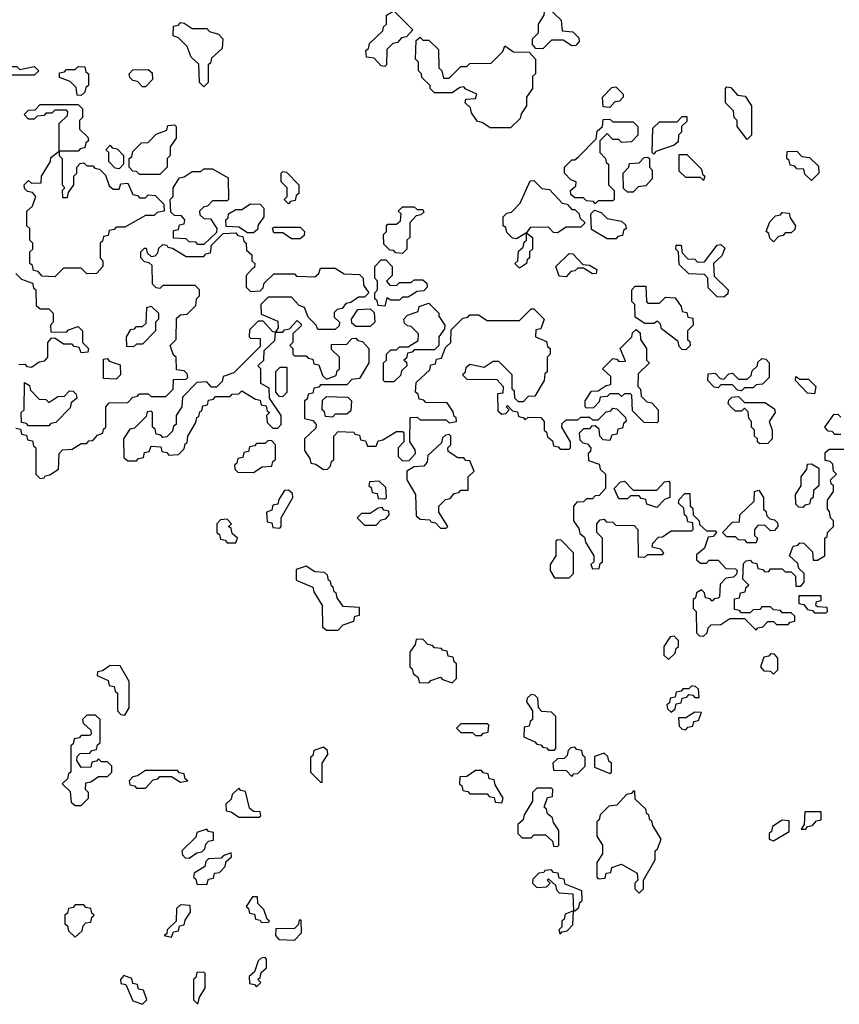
# Model space of a CAD drawing. Extents: x 2889633 to 3052318, y 540750 to 918690.
# Tile 134 of 256: x 2943845 to 2946650, y 700480 to 703850. Entities that reach past the tile are written whole.
import ezdxf

# ---------------------------------------------------------------- set-up
doc = ezdxf.new("R2010")
doc.units = 0

msp = doc.modelspace()

# ---------------------------------------------------------------- linework, layer by layer
at = {"layer": '0CON02XD'}
for points in [[(2945095, 703690), (2945081.7, 703691.7), (2945058.3, 703718.3), (2945031.7, 703721.7), (2945030, 703745), (2945038.3, 703751.7), (2945041.7, 703768.3), (2945088.3, 703811.7), (2945090, 703825), (2945100, 703835), (2945100, 703865), (2945125, 703880), (2945190, 703815), (2945168.3, 703791.7), (2945151.7, 703788.3), (2945138.3, 703771.7), (2945121.7, 703768.3), (2945101.7, 703748.3), (2945100, 703695), (2945095, 703690)], [(2945635, 703750), (2945611.7, 703751.7), (2945600, 703765), (2945600, 703785), (2945620, 703805), (2945620, 703835), (2945640, 703865), (2945641.7, 703888.3), (2945655, 703890), (2945698.3, 703848.3), (2945701.7, 703811.7), (2945738.3, 703808.3), (2945758.3, 703788.3), (2945760, 703775), (2945748.3, 703761.7), (2945735, 703760), (2945705, 703780), (2945665, 703780), (2945635, 703750)], [(2944475, 703620), (2944460, 703635), (2944458.3, 703698.3), (2944431.7, 703721.7), (2944418.3, 703758.3), (2944388.3, 703788.3), (2944370, 703795), (2944371.7, 703828.3), (2944388.3, 703831.7), (2944395, 703840), (2944408.3, 703838.3), (2944435, 703820), (2944485, 703820), (2944495, 703810), (2944525, 703800), (2944540, 703785), (2944538.3, 703751.7), (2944501.7, 703718.3), (2944498.3, 703701.7), (2944490, 703695), (2944490, 703635), (2944475, 703620)], [(2945525, 703480), (2945455, 703480), (2945428.3, 703498.3), (2945411.7, 703501.7), (2945391.7, 703531.7), (2945388.3, 703548.3), (2945370, 703565), (2945371.7, 703578.3), (2945405, 703580), (2945410, 703595), (2945371.7, 703611.7), (2945365, 703620), (2945351.7, 703618.3), (2945325, 703600), (2945265, 703600), (2945250, 703615), (2945250, 703625), (2945221.7, 703651.7), (2945220, 703665), (2945210, 703675), (2945210, 703705), (2945200, 703715), (2945201.7, 703778.3), (2945215, 703790), (2945225, 703780), (2945245, 703780), (2945278.3, 703748.3), (2945280, 703685), (2945290, 703675), (2945295, 703650), (2945315, 703650), (2945355, 703690), (2945375, 703690), (2945385, 703700), (2945458.3, 703701.7), (2945498.3, 703741.7), (2945505, 703760), (2945535, 703740), (2945588.3, 703738.3), (2945610, 703715), (2945610, 703665), (2945600, 703655), (2945600, 703615), (2945580, 703585), (2945580, 703555), (2945561.7, 703528.3), (2945558.3, 703511.7), (2945525, 703480)], [(2943895, 703660), (2943805, 703660), (2943790, 703675), (2943805, 703690), (2943835, 703690), (2943845, 703680), (2943895, 703690), (2943910, 703675), (2943895, 703660)], [(2944055, 703590), (2944041.7, 703591.7), (2944038.3, 703618.3), (2944018.3, 703638.3), (2943981.7, 703651.7), (2943981.7, 703668.3), (2943998.3, 703671.7), (2944005, 703680), (2944035, 703680), (2944045, 703690), (2944068.3, 703688.3), (2944071.7, 703671.7), (2944080, 703665), (2944080, 703625), (2944071.7, 703618.3), (2944068.3, 703601.7), (2944055, 703590)], [(2944275, 703620), (2944265, 703620), (2944248.3, 703638.3), (2944231.7, 703641.7), (2944221.7, 703651.7), (2944220, 703665), (2944231.7, 703678.3), (2944285, 703680), (2944298.3, 703668.3), (2944300, 703645), (2944275, 703620)], [(2945865, 703550), (2945841.7, 703551.7), (2945840, 703585), (2945871.7, 703618.3), (2945885, 703620), (2945910, 703595), (2945910, 703585), (2945898.3, 703571.7), (2945881.7, 703568.3), (2945865, 703550)], [(2946335, 703440), (2946300, 703485), (2946300, 703505), (2946290, 703515), (2946288.3, 703538.3), (2946260, 703565), (2946260, 703615), (2946265, 703620), (2946278.3, 703618.3), (2946301.7, 703591.7), (2946328.3, 703588.3), (2946350, 703555), (2946350, 703455), (2946335, 703440)], [(2943965, 702970), (2943921.7, 702971.7), (2943908.3, 702988.3), (2943891.7, 702991.7), (2943888.3, 703008.3), (2943880, 703015), (2943880, 703055), (2943890, 703065), (2943890, 703085), (2943880, 703095), (2943880, 703135), (2943870, 703145), (2943870, 703195), (2943888.3, 703211.7), (2943900, 703245), (2943888.3, 703258.3), (2943871.7, 703261.7), (2943861.7, 703271.7), (2943860, 703285), (2943875, 703300), (2943885, 703290), (2943918.3, 703291.7), (2943920, 703315), (2943950, 703365), (2943951.7, 703378.3), (2943980, 703400), (2943980, 703495), (2944008.3, 703521.7), (2944010, 703535), (2944005, 703540), (2943965, 703540), (2943955, 703530), (2943935, 703530), (2943928.3, 703521.7), (2943905, 703520), (2943895, 703510), (2943875, 703510), (2943860, 703525), (2943875, 703540), (2943898.3, 703541.7), (2943915, 703560), (2944045, 703560), (2944060, 703545), (2944060, 703515), (2944050, 703505), (2944050, 703475), (2944078.3, 703448.3), (2944080, 703435), (2944071.7, 703428.3), (2944068.3, 703411.7), (2944051.7, 703408.3), (2944045, 703400), (2943980, 703400), (2943980, 703385), (2943990, 703375), (2943990, 703285), (2944000, 703275), (2943990, 703265), (2943991.7, 703241.7), (2944008.3, 703241.7), (2944011.7, 703258.3), (2944030, 703285), (2944030, 703315), (2944040, 703325), (2944040, 703345), (2944051.7, 703358.3), (2944065, 703360), (2944075, 703350), (2944095, 703350), (2944101.7, 703341.7), (2944118.3, 703338.3), (2944138.3, 703318.3), (2944151.7, 703281.7), (2944165, 703270), (2944185, 703270), (2944191.7, 703288.3), (2944215, 703290), (2944231.7, 703251.7), (2944248.3, 703248.3), (2944255, 703240), (2944275, 703240), (2944285, 703250), (2944308.3, 703248.3), (2944338.3, 703218.3), (2944340, 703195), (2944315, 703190), (2944305, 703180), (2944275, 703180), (2944205, 703140), (2944175, 703140), (2944168.3, 703131.7), (2944151.7, 703128.3), (2944148.3, 703111.7), (2944131.7, 703108.3), (2944128.3, 703091.7), (2944120, 703085), (2944120, 703035), (2944130, 703025), (2944130, 703005), (2944108.3, 702981.7), (2944075, 702980), (2944055, 703000), (2943995, 703000), (2943965, 702970)], [(2944325, 703320), (2944255, 703320), (2944245, 703330), (2944231.7, 703331.7), (2944220, 703345), (2944220, 703375), (2944228.3, 703381.7), (2944231.7, 703398.3), (2944261.7, 703428.3), (2944285, 703430), (2944311.7, 703458.3), (2944348.3, 703471.7), (2944351.7, 703488.3), (2944375, 703490), (2944380, 703485), (2944380, 703445), (2944360, 703415), (2944360, 703385), (2944350, 703375), (2944350, 703345), (2944325, 703320)], [(2945815, 703220), (2945808.3, 703228.3), (2945785, 703230), (2945775, 703240), (2945745, 703240), (2945731.7, 703251.7), (2945730, 703265), (2945748.3, 703281.7), (2945750, 703295), (2945731.7, 703301.7), (2945710, 703325), (2945710, 703345), (2945735, 703370), (2945745, 703370), (2945758.3, 703381.7), (2945818.3, 703441.7), (2945821.7, 703468.3), (2945840, 703485), (2945841.7, 703508.3), (2945865, 703510), (2945875, 703500), (2945945, 703500), (2945960, 703485), (2945960, 703455), (2945938.3, 703431.7), (2945905, 703430), (2945895, 703440), (2945875, 703440), (2945855, 703460), (2945830, 703435), (2945830, 703395), (2945850, 703375), (2945851.7, 703361.7), (2945860, 703355), (2945860, 703285), (2945880, 703265), (2945880, 703235), (2945875, 703230), (2945825, 703230), (2945815, 703220)], [(2946015, 703390), (2946010, 703395), (2946011.7, 703478.3), (2946035, 703500), (2946095, 703500), (2946111.7, 703518.3), (2946128.3, 703518.3), (2946128.3, 703501.7), (2946110, 703485), (2946110, 703465), (2946100, 703455), (2946098.3, 703431.7), (2946085, 703420), (2946021.7, 703398.3), (2946015, 703390)], [(2944185, 703340), (2944171.7, 703341.7), (2944150, 703365), (2944150, 703395), (2944140, 703405), (2944155, 703420), (2944161.7, 703411.7), (2944178.3, 703408.3), (2944200, 703385), (2944200, 703355), (2944185, 703340)], [(2946185, 703300), (2946175, 703310), (2946125, 703310), (2946101.7, 703331.7), (2946101.7, 703388.3), (2946128.3, 703388.3), (2946178.3, 703338.3), (2946181.7, 703321.7), (2946190, 703315), (2946185, 703300)], [(2946555, 703300), (2946531.7, 703321.7), (2946528.3, 703338.3), (2946505, 703340), (2946498.3, 703348.3), (2946481.7, 703351.7), (2946478.3, 703368.3), (2946470, 703375), (2946471.7, 703398.3), (2946505, 703400), (2946521.7, 703381.7), (2946548.3, 703378.3), (2946578.3, 703348.3), (2946580, 703325), (2946555, 703300)], [(2945945, 703260), (2945925, 703260), (2945911.7, 703271.7), (2945910, 703325), (2945930, 703345), (2945931.7, 703358.3), (2945965, 703360), (2945981.7, 703378.3), (2945995, 703380), (2946000, 703375), (2946000, 703345), (2946010, 703335), (2946010, 703305), (2945988.3, 703281.7), (2945961.7, 703278.3), (2945945, 703260)], [(2944475, 703080), (2944455, 703080), (2944448.3, 703088.3), (2944425, 703090), (2944415, 703100), (2944371.7, 703101.7), (2944371.7, 703128.3), (2944388.3, 703131.7), (2944391.7, 703148.3), (2944408.3, 703151.7), (2944410, 703165), (2944398.3, 703178.3), (2944375, 703180), (2944361.7, 703191.7), (2944360, 703235), (2944370, 703245), (2944370, 703275), (2944391.7, 703308.3), (2944408.3, 703311.7), (2944435, 703330), (2944465, 703330), (2944475, 703340), (2944505, 703340), (2944558.3, 703308.3), (2944560, 703235), (2944555, 703230), (2944505, 703230), (2944488.3, 703211.7), (2944475, 703210), (2944460, 703195), (2944461.7, 703181.7), (2944475, 703170), (2944498.3, 703168.3), (2944520, 703135), (2944518.3, 703121.7), (2944475, 703080)], [(2944765, 703220), (2944750, 703235), (2944760, 703245), (2944760, 703275), (2944740, 703295), (2944740, 703325), (2944745, 703330), (2944758.3, 703328.3), (2944800, 703285), (2944800, 703255), (2944791.7, 703248.3), (2944788.3, 703231.7), (2944771.7, 703228.3), (2944765, 703220)], [(2945555, 703000), (2945540, 703015), (2945550, 703025), (2945551.7, 703058.3), (2945568.3, 703071.7), (2945571.7, 703088.3), (2945580, 703095), (2945580, 703120), (2945545, 703100), (2945531.7, 703101.7), (2945511.7, 703121.7), (2945508.3, 703138.3), (2945500, 703145), (2945500, 703175), (2945511.7, 703188.3), (2945528.3, 703191.7), (2945558.3, 703221.7), (2945591.7, 703298.3), (2945605, 703300), (2945631.7, 703271.7), (2945658.3, 703268.3), (2945701.7, 703221.7), (2945718.3, 703218.3), (2945735, 703200), (2945745, 703200), (2945760, 703185), (2945761.7, 703171.7), (2945780, 703155), (2945765, 703140), (2945715, 703140), (2945685, 703120), (2945671.7, 703121.7), (2945655, 703140), (2945591.7, 703138.3), (2945580, 703120), (2945600, 703105), (2945600, 703065), (2945590, 703055), (2945590, 703035), (2945581.7, 703028.3), (2945580, 703015), (2945555, 703000)], [(2944645, 703120), (2944625, 703120), (2944595, 703140), (2944551.7, 703141.7), (2944550, 703165), (2944558.3, 703171.7), (2944560, 703185), (2944585, 703200), (2944605, 703200), (2944635, 703220), (2944668.3, 703218.3), (2944680, 703205), (2944680, 703175), (2944661.7, 703148.3), (2944658.3, 703131.7), (2944645, 703120)], [(2945155, 703050), (2945131.7, 703051.7), (2945125, 703060), (2945111.7, 703061.7), (2945091.7, 703081.7), (2945090, 703115), (2945100, 703125), (2945100, 703145), (2945105, 703150), (2945135, 703150), (2945148.3, 703161.7), (2945150, 703185), (2945140, 703195), (2945155, 703210), (2945195, 703210), (2945205, 703200), (2945225, 703200), (2945228.3, 703191.7), (2945218.3, 703181.7), (2945201.7, 703178.3), (2945180, 703155), (2945180, 703105), (2945170, 703095), (2945170, 703065), (2945155, 703050)], [(2945885, 703100), (2945855, 703100), (2945801.7, 703131.7), (2945800, 703185), (2945811.7, 703198.3), (2945835, 703190), (2945855, 703170), (2945905, 703160), (2945918.3, 703148.3), (2945920, 703135), (2945911.7, 703128.3), (2945908.3, 703111.7), (2945891.7, 703108.3), (2945885, 703100)], [(2946425, 703090), (2946411.7, 703101.7), (2946408.3, 703118.3), (2946400, 703125), (2946411.7, 703158.3), (2946431.7, 703178.3), (2946448.3, 703181.7), (2946455, 703190), (2946478.3, 703188.3), (2946481.7, 703171.7), (2946500, 703145), (2946498.3, 703131.7), (2946485, 703120), (2946465, 703120), (2946458.3, 703111.7), (2946441.7, 703108.3), (2946425, 703090)], [(2943831.7, 702451.7), (2943848.3, 702448.3), (2943851.7, 702431.7), (2943868.3, 702428.3), (2943871.7, 702411.7), (2943888.3, 702408.3), (2943891.7, 702391.7), (2943900, 702385), (2943900, 702295), (2943915, 702280), (2943928.3, 702281.7), (2943931.7, 702288.3), (2943948.3, 702291.7), (2943978.3, 702311.7), (2943980, 702365), (2943991.7, 702378.3), (2944025, 702380), (2944055, 702400), (2944075, 702400), (2944081.7, 702408.3), (2944095, 702410), (2944111.7, 702428.3), (2944130, 702435), (2944131.7, 702448.3), (2944140, 702455), (2944140, 702525), (2944151.7, 702538.3), (2944215, 702540), (2944231.7, 702558.3), (2944248.3, 702561.7), (2944255, 702570), (2944285, 702570), (2944295, 702560), (2944345, 702560), (2944370, 702585), (2944371.7, 702618.3), (2944415, 702620), (2944420, 702625), (2944418.3, 702638.3), (2944408.3, 702648.3), (2944381.7, 702651.7), (2944380, 702695), (2944371.7, 702701.7), (2944360, 702735), (2944380, 702755), (2944381.7, 702828.3), (2944395, 702840), (2944418.3, 702841.7), (2944448.3, 702871.7), (2944450, 702895), (2944460, 702905), (2944460, 702925), (2944445, 702940), (2944335, 702940), (2944325, 702930), (2944311.7, 702931.7), (2944300, 702945), (2944298.3, 703008.3), (2944288.3, 703018.3), (2944271.7, 703021.7), (2944260, 703035), (2944260, 703055), (2944271.7, 703068.3), (2944278.3, 703068.3), (2944281.7, 703051.7), (2944295, 703040), (2944308.3, 703041.7), (2944318.3, 703051.7), (2944321.7, 703068.3), (2944335, 703080), (2944348.3, 703078.3), (2944351.7, 703071.7), (2944368.3, 703068.3), (2944415, 703040), (2944475, 703040), (2944481.7, 703048.3), (2944498.3, 703051.7), (2944501.7, 703078.3), (2944541.7, 703118.3), (2944585, 703120), (2944591.7, 703111.7), (2944608.3, 703108.3), (2944611.7, 703091.7), (2944620, 703085), (2944621.7, 703061.7), (2944640, 703045), (2944640, 703025), (2944650, 703015), (2944648.3, 703001.7), (2944641.7, 702998.3), (2944620, 702975), (2944620, 702935), (2944635, 702920), (2944668.3, 702921.7), (2944678.3, 702931.7), (2944681.7, 702948.3), (2944715, 702980), (2944785, 702980), (2944792.5, 702972.5), (2944855, 702970), (2944868.3, 702981.7), (2944875, 703000), (2944925, 703000), (2944955, 702980), (2945008.3, 702978.3), (2945020, 702965), (2945021.7, 702941.7), (2945040, 702915), (2945025, 702900), (2945005, 702900), (2944978.3, 702881.7), (2944961.7, 702878.3), (2944948.3, 702861.7), (2944931.7, 702858.3), (2944921.7, 702848.3), (2944921.7, 702831.7), (2944940, 702815), (2944938.3, 702801.7), (2944925, 702790), (2944865, 702790), (2944860, 702805), (2944831.7, 702831.7), (2944820, 702865), (2944801.7, 702871.7), (2944775, 702900), (2944695, 702900), (2944670, 702875), (2944671.7, 702841.7), (2944728.3, 702818.3), (2944730, 702795), (2944720, 702780), (2944745, 702780), (2944751.7, 702788.3), (2944768.3, 702791.7), (2944795, 702820), (2944808.3, 702808.3), (2944808.3, 702801.7), (2944780, 702775), (2944780, 702745), (2944770, 702735), (2944780, 702725), (2944780, 702705), (2944785, 702700), (2944825, 702700), (2944831.7, 702691.7), (2944848.3, 702688.3), (2944851.7, 702671.7), (2944868.3, 702668.3), (2944881.7, 702631.7), (2944895, 702620), (2944928.3, 702631.7), (2944931.7, 702648.3), (2944940, 702655), (2944940, 702695), (2944911.7, 702721.7), (2944911.7, 702738.3), (2944965, 702740), (2944981.7, 702758.3), (2944995, 702760), (2945001.7, 702751.7), (2945018.3, 702748.3), (2945040, 702725), (2945040, 702675), (2945008.3, 702621.7), (2944981.7, 702618.3), (2944965, 702600), (2944875, 702600), (2944868.3, 702591.7), (2944851.7, 702588.3), (2944848.3, 702571.7), (2944831.7, 702568.3), (2944828.3, 702551.7), (2944820, 702545), (2944820, 702485), (2944848.3, 702478.3), (2944860, 702465), (2944858.3, 702451.7), (2944820, 702415), (2944820, 702375), (2944838.3, 702348.3), (2944841.7, 702331.7), (2944858.3, 702328.3), (2944885, 702310), (2944898.3, 702311.7), (2944908.3, 702321.7), (2944911.7, 702338.3), (2944920, 702345), (2944920, 702425), (2944935, 702440), (2944988.3, 702438.3), (2944991.7, 702431.7), (2945008.3, 702428.3), (2945011.7, 702411.7), (2945028.3, 702408.3), (2945035, 702390), (2945065, 702390), (2945071.7, 702408.3), (2945088.3, 702411.7), (2945135, 702440), (2945155, 702440), (2945160, 702435), (2945160, 702405), (2945140, 702385), (2945140, 702355), (2945155, 702340), (2945178.3, 702341.7), (2945200, 702365), (2945198.3, 702378.3), (2945180, 702405), (2945181.7, 702488.3), (2945205, 702490), (2945215, 702480), (2945305, 702480), (2945315, 702470), (2945340, 702475), (2945338.3, 702488.3), (2945331.7, 702491.7), (2945328.3, 702508.3), (2945308.3, 702538.3), (2945235, 702540), (2945228.3, 702548.3), (2945211.7, 702551.7), (2945208.3, 702568.3), (2945200, 702575), (2945201.7, 702608.3), (2945248.3, 702651.7), (2945251.7, 702668.3), (2945268.3, 702671.7), (2945271.7, 702688.3), (2945288.3, 702691.7), (2945301.7, 702728.3), (2945320, 702745), (2945321.7, 702788.3), (2945361.7, 702828.3), (2945378.3, 702831.7), (2945385, 702840), (2945415, 702840), (2945445, 702820), (2945555, 702820), (2945595, 702860), (2945605, 702860), (2945640, 702825), (2945628.3, 702791.7), (2945611.7, 702788.3), (2945610, 702765), (2945648.3, 702748.3), (2945651.7, 702731.7), (2945660, 702725), (2945660, 702705), (2945650, 702695), (2945650, 702645), (2945641.7, 702638.3), (2945640, 702615), (2945608.3, 702561.7), (2945585, 702560), (2945568.3, 702541.7), (2945551.7, 702541.7), (2945540, 702555), (2945538.3, 702578.3), (2945530, 702585), (2945530, 702635), (2945485, 702680), (2945465, 702680), (2945435, 702660), (2945385, 702670), (2945371.7, 702658.3), (2945368.3, 702641.7), (2945360, 702635), (2945375, 702620), (2945478.3, 702618.3), (2945500, 702595), (2945498.3, 702571.7), (2945480, 702570), (2945481.7, 702511.7), (2945495, 702500), (2945508.3, 702501.7), (2945520, 702515), (2945510, 702525), (2945515, 702530), (2945531.7, 702511.7), (2945548.3, 702508.3), (2945551.7, 702491.7), (2945568.3, 702488.3), (2945575, 702480), (2945585, 702490), (2945628.3, 702488.3), (2945640, 702475), (2945640, 702445), (2945648.3, 702438.3), (2945651.7, 702421.7), (2945668.3, 702408.3), (2945671.7, 702391.7), (2945688.3, 702388.3), (2945695, 702380), (2945725, 702380), (2945730, 702385), (2945730, 702405), (2945700, 702455), (2945701.7, 702468.3), (2945715, 702480), (2945755, 702480), (2945765, 702490), (2945795, 702490), (2945805, 702480), (2945825, 702480), (2945851.7, 702508.3), (2945868.3, 702511.7), (2945875, 702520), (2945888.3, 702518.3), (2945918.3, 702488.3), (2945920, 702475), (2945911.7, 702468.3), (2945908.3, 702451.7), (2945891.7, 702448.3), (2945888.3, 702431.7), (2945871.7, 702428.3), (2945865, 702410), (2945841.7, 702411.7), (2945830, 702425), (2945828.3, 702448.3), (2945815, 702460), (2945801.7, 702458.3), (2945795, 702450), (2945775, 702450), (2945760, 702435), (2945761.7, 702411.7), (2945771.7, 702401.7), (2945788.3, 702398.3), (2945800, 702385), (2945798.3, 702371.7), (2945790, 702365), (2945791.7, 702341.7), (2945828.3, 702328.3), (2945831.7, 702311.7), (2945850, 702295), (2945850, 702245), (2945828.3, 702221.7), (2945815, 702220), (2945805, 702210), (2945785, 702210), (2945775, 702200), (2945751.7, 702198.3), (2945740, 702185), (2945740, 702135), (2945758.3, 702108.3), (2945761.7, 702091.7), (2945778.3, 702078.3), (2945781.7, 702061.7), (2945810, 702015), (2945810, 701995), (2945800, 701985), (2945805, 701970), (2945828.3, 701971.7), (2945831.7, 701988.3), (2945840, 701995), (2945840, 702075), (2945820, 702095), (2945820, 702125), (2945825, 702130)], [(2944805, 703100), (2944775, 703100), (2944745, 703120), (2944715, 703120), (2944710, 703135), (2944715, 703140), (2944805, 703140), (2944820, 703125), (2944818.3, 703111.7), (2944805, 703100)], [(2945715, 702970), (2945691.7, 702971.7), (2945680, 703005), (2945725, 703050), (2945738.3, 703048.3), (2945771.7, 703011.7), (2945795, 703010), (2945820, 702995), (2945818.3, 702981.7), (2945805, 702980), (2945775, 703000), (2945755, 703000), (2945745, 702990), (2945731.7, 702988.3), (2945715, 702970)], [(2946255, 702900), (2946231.7, 702901.7), (2946201.7, 702931.7), (2946200, 702965), (2946188.3, 702978.3), (2946135, 702980), (2946101.7, 703011.7), (2946100, 703055), (2946090, 703065), (2946091.7, 703078.3), (2946108.3, 703078.3), (2946111.7, 703051.7), (2946131.7, 703031.7), (2946155, 703030), (2946165, 703020), (2946188.3, 703021.7), (2946231.7, 703078.3), (2946245, 703080), (2946258.3, 703068.3), (2946248.3, 703041.7), (2946220, 703015), (2946221.7, 702971.7), (2946270, 702925), (2946268.3, 702911.7), (2946255, 702900)], [(2945095, 702870), (2945071.7, 702871.7), (2945068.3, 702888.3), (2945060, 702895), (2945060, 702915), (2945070, 702925), (2945070, 702955), (2945060, 702965), (2945060, 703005), (2945081.7, 703028.3), (2945098.3, 703028.3), (2945120, 703005), (2945120, 702975), (2945100, 702955), (2945111.7, 702941.7), (2945135, 702940), (2945145, 702950), (2945185, 702950), (2945195, 702960), (2945225, 702960), (2945238.3, 702948.3), (2945240, 702935), (2945228.3, 702921.7), (2945205, 702920), (2945175, 702900), (2945155, 702900), (2945145, 702890), (2945115, 702890), (2945101.7, 702898.3), (2945095, 702870)], [(2943831.7, 702981.7), (2943851.7, 702961.7), (2943888.3, 702948.3), (2943891.7, 702931.7), (2943900, 702925), (2943901.7, 702871.7), (2943915, 702860), (2943945, 702860), (2943960, 702845), (2943960, 702815), (2943950, 702805), (2943951.7, 702781.7), (2944005, 702780), (2944011.7, 702788.3), (2944045, 702800), (2944060, 702785), (2944060, 702745), (2944080, 702725), (2944078.3, 702711.7), (2944055, 702710), (2944048.3, 702728.3), (2944031.7, 702731.7), (2944025, 702740), (2943995, 702740), (2943965, 702760), (2943951.7, 702758.3), (2943940, 702745), (2943940, 702695), (2943928.3, 702681.7), (2943911.7, 702678.3), (2943885, 702660), (2943871.7, 702661.7), (2943865, 702670), (2943841.7, 702668.3)], [(2946125, 702720), (2946111.7, 702721.7), (2946101.7, 702731.7), (2946098.3, 702748.3), (2946041.7, 702791.7), (2946038.3, 702808.3), (2946028.3, 702818.3), (2946015, 702810), (2945985, 702810), (2945951.7, 702831.7), (2945950, 702875), (2945940, 702885), (2945940, 702925), (2945951.7, 702938.3), (2945988.3, 702938.3), (2945990, 702885), (2945995, 702880), (2946035, 702880), (2946055, 702900), (2946088.3, 702898.3), (2946108.3, 702868.3), (2946111.7, 702851.7), (2946128.3, 702848.3), (2946131.7, 702831.7), (2946148.3, 702828.3), (2946150, 702805), (2946130, 702785), (2946130, 702755), (2946138.3, 702748.3), (2946140, 702735), (2946125, 702720)], [(2944235, 702730), (2944211.7, 702731.7), (2944210, 702765), (2944225, 702790), (2944238.3, 702791.7), (2944245, 702800), (2944265, 702800), (2944278.3, 702811.7), (2944280, 702865), (2944295, 702870), (2944320, 702845), (2944320, 702825), (2944310, 702815), (2944310, 702785), (2944265, 702740), (2944245, 702740), (2944235, 702730)], [(2945045, 702800), (2944995, 702800), (2944981.7, 702811.7), (2944980, 702825), (2945001.7, 702858.3), (2945045, 702860), (2945058.3, 702848.3), (2945060, 702815), (2945045, 702800)], [(2945125, 702610), (2945095, 702610), (2945090, 702615), (2945090, 702675), (2945100, 702685), (2945100, 702705), (2945115, 702720), (2945135, 702720), (2945145, 702730), (2945175, 702730), (2945208.3, 702751.7), (2945210, 702775), (2945185, 702800), (2945171.7, 702801.7), (2945161.7, 702811.7), (2945160, 702825), (2945171.7, 702838.3), (2945208.3, 702851.7), (2945211.7, 702868.3), (2945245, 702880), (2945280, 702845), (2945280, 702835), (2945300, 702805), (2945298.3, 702791.7), (2945280, 702765), (2945280, 702735), (2945265, 702720), (2945195, 702720), (2945188.3, 702711.7), (2945171.7, 702708.3), (2945168.3, 702691.7), (2945160, 702685), (2945168.3, 702678.3), (2945170, 702665), (2945151.7, 702648.3), (2945148.3, 702631.7), (2945125, 702610)], [(2944245, 702340), (2944251.7, 702348.3), (2944268.3, 702351.7), (2944271.7, 702368.3), (2944288.3, 702371.7), (2944295, 702390), (2944328.3, 702388.3), (2944331.7, 702371.7), (2944348.3, 702368.3), (2944355, 702360), (2944388.3, 702361.7), (2944408.3, 702381.7), (2944411.7, 702398.3), (2944418.3, 702401.7), (2944420, 702425), (2944448.3, 702471.7), (2944451.7, 702488.3), (2944458.3, 702491.7), (2944461.7, 702508.3), (2944468.3, 702511.7), (2944471.7, 702528.3), (2944488.3, 702531.7), (2944491.7, 702548.3), (2944508.3, 702551.7), (2944515, 702560), (2944565, 702560), (2944571.7, 702568.3), (2944595, 702570), (2944605, 702580), (2944651.7, 702551.7), (2944668.3, 702548.3), (2944671.7, 702531.7), (2944688.3, 702528.3), (2944691.7, 702511.7), (2944700, 702505), (2944690, 702495), (2944691.7, 702471.7), (2944711.7, 702451.7), (2944728.3, 702451.7), (2944740, 702465), (2944740, 702495), (2944700, 702555), (2944698.3, 702588.3), (2944670, 702605), (2944670, 702655), (2944660, 702665), (2944680, 702685), (2944681.7, 702718.3), (2944718.3, 702751.7), (2944720, 702780), (2944711.7, 702781.7), (2944678.3, 702818.3), (2944661.7, 702818.3), (2944631.7, 702788.3), (2944630, 702765), (2944635, 702760), (2944668.3, 702758.3), (2944668.3, 702731.7), (2944578.3, 702641.7), (2944541.7, 702628.3), (2944538.3, 702611.7), (2944518.3, 702591.7), (2944501.7, 702591.7), (2944485, 702610), (2944451.7, 702608.3), (2944401.7, 702558.3), (2944400, 702525), (2944380, 702495), (2944380, 702465), (2944371.7, 702458.3), (2944368.3, 702441.7), (2944348.3, 702421.7), (2944335, 702420), (2944328.3, 702428.3), (2944311.7, 702431.7), (2944308.3, 702448.3), (2944300, 702455), (2944300, 702505), (2944295, 702510), (2944281.7, 702508.3), (2944278.3, 702491.7), (2944238.3, 702451.7), (2944221.7, 702448.3), (2944200, 702415), (2944201.7, 702351.7), (2944215, 702340), (2944245, 702340)], [(2946025, 702470), (2945981.7, 702471.7), (2945941.7, 702511.7), (2945940, 702565), (2945935, 702570), (2945915, 702570), (2945905, 702560), (2945895, 702570), (2945865, 702570), (2945855, 702560), (2945831.7, 702558.3), (2945828.3, 702541.7), (2945808.3, 702521.7), (2945785, 702520), (2945780, 702525), (2945780, 702545), (2945801.7, 702578.3), (2945825, 702580), (2945851.7, 702598.3), (2945868.3, 702601.7), (2945868.3, 702628.3), (2945840, 702655), (2945875, 702690), (2945888.3, 702688.3), (2945895, 702680), (2945918.3, 702681.7), (2945900, 702725), (2945940, 702765), (2945941.7, 702778.3), (2945955, 702790), (2945968.3, 702778.3), (2945970, 702755), (2945990, 702725), (2945990, 702685), (2946000, 702675), (2945961.7, 702638.3), (2945960, 702595), (2945970, 702585), (2945971.7, 702561.7), (2945991.7, 702541.7), (2946008.3, 702538.3), (2946030, 702515), (2946030, 702475), (2946025, 702470)], [(2944175, 702620), (2944131.7, 702621.7), (2944131.7, 702688.3), (2944145, 702690), (2944151.7, 702681.7), (2944188.3, 702668.3), (2944190, 702635), (2944175, 702620)], [(2946315, 702580), (2946301.7, 702581.7), (2946285, 702600), (2946245, 702600), (2946235, 702590), (2946221.7, 702591.7), (2946200, 702615), (2946201.7, 702638.3), (2946225, 702640), (2946241.7, 702621.7), (2946255, 702620), (2946271.7, 702638.3), (2946285, 702640), (2946305, 702620), (2946335, 702620), (2946348.3, 702631.7), (2946351.7, 702648.3), (2946370, 702665), (2946371.7, 702678.3), (2946385, 702690), (2946398.3, 702688.3), (2946410, 702675), (2946410, 702625), (2946387, 702603), (2946365, 702600), (2946355, 702590), (2946325, 702590), (2946315, 702580)], [(2944745, 702560), (2944760, 702575), (2944760, 702660), (2944735, 702660), (2944720, 702645), (2944720, 702575), (2944731.7, 702561.7), (2944745, 702560)], [(2946565, 702570), (2946541.7, 702571.7), (2946500, 702615), (2946501.7, 702628.3), (2946515, 702620), (2946545, 702620), (2946570, 702595), (2946565, 702570)], [(2943945, 702460), (2943875, 702460), (2943868.3, 702468.3), (2943851.7, 702471.7), (2943850, 702505), (2943860, 702515), (2943861.7, 702608.3), (2943878.3, 702598.3), (2943881.7, 702581.7), (2943911.7, 702551.7), (2943935, 702550), (2943945, 702540), (2943975, 702560), (2943998.3, 702561.7), (2944015, 702580), (2944028.3, 702578.3), (2944038.3, 702568.3), (2944040, 702555), (2944021.7, 702538.3), (2944018.3, 702521.7), (2943968.3, 702471.7), (2943951.7, 702468.3), (2943945, 702460)], [(2944915, 702490), (2944891.7, 702491.7), (2944888.3, 702508.3), (2944880, 702515), (2944881.7, 702548.3), (2944895, 702560), (2944968.3, 702558.3), (2944980, 702545), (2944978.3, 702511.7), (2944965, 702500), (2944925, 702500), (2944915, 702490)], [(2946378.3, 702398.3), (2946370, 702405), (2946370, 702415), (2946360, 702425), (2946360, 702445), (2946350, 702455), (2946350, 702475), (2946340, 702485), (2946338.3, 702508.3), (2946325, 702520), (2946315, 702510), (2946295, 702510), (2946281.7, 702521.7), (2946270, 702535), (2946271.7, 702548.3), (2946281.7, 702558.3), (2946305, 702560), (2946325, 702540), (2946395, 702540), (2946428.3, 702518.3), (2946430, 702505), (2946410, 702475), (2946420, 702445), (2946420, 702415), (2946405, 702400), (2946378.3, 702398.3)], [(2946655, 702430), (2946635, 702430), (2946625, 702440), (2946611.7, 702441.7), (2946600, 702455), (2946631.7, 702498.3), (2946645, 702500), (2946655, 702490)], [(2944645, 702300), (2944675, 702320), (2944708.3, 702321.7), (2944711.7, 702338.3), (2944720, 702345), (2944720, 702395), (2944708.3, 702408.3), (2944695, 702410), (2944685, 702400), (2944655, 702400), (2944648.3, 702391.7), (2944631.7, 702388.3), (2944628.3, 702371.7), (2944611.7, 702368.3), (2944608.3, 702351.7), (2944591.7, 702348.3), (2944588.3, 702331.7), (2944580, 702325), (2944581.7, 702311.7), (2944591.7, 702301.7), (2944645, 702300)], [(2945305, 702110), (2945310, 702115), (2945280, 702165), (2945280, 702185), (2945301.7, 702208.3), (2945318.3, 702211.7), (2945331.7, 702228.3), (2945348.3, 702231.7), (2945355, 702240), (2945380, 702240), (2945380, 702285), (2945400, 702305), (2945385, 702340), (2945371.7, 702341.7), (2945365, 702350), (2945345, 702350), (2945311.7, 702371.7), (2945310, 702385), (2945320, 702395), (2945320, 702425), (2945315, 702430), (2945301.7, 702428.3), (2945291.7, 702418.3), (2945288.3, 702401.7), (2945241.7, 702358.3), (2945240, 702335), (2945228.3, 702321.7), (2945195, 702320), (2945170, 702305), (2945170, 702275), (2945200, 702225), (2945201.7, 702151.7), (2945215, 702140), (2945248.3, 702138.3), (2945251.7, 702131.7), (2945268.3, 702128.3), (2945285, 702110), (2945305, 702110)], [(2945825, 702130), (2945831.7, 702138.3), (2945845, 702140), (2945851.7, 702131.7), (2945875, 702130), (2945885, 702120), (2945948.3, 702118.3), (2945960, 702105), (2945961.7, 702011.7), (2945985, 702010), (2945995, 702020), (2946045, 702020), (2946050, 702025), (2946038.3, 702038.3), (2946010, 702045), (2946011.7, 702058.3), (2946031.7, 702078.3), (2946045, 702080), (2946075, 702100), (2946145, 702100), (2946150, 702105), (2946148.3, 702128.3), (2946131.7, 702131.7), (2946128.3, 702148.3), (2946120, 702155), (2946118.3, 702178.3), (2946100, 702195), (2946101.7, 702208.3), (2946121.7, 702228.3), (2946138.3, 702228.3), (2946140, 702185), (2946148.3, 702178.3), (2946150, 702155), (2946170, 702135), (2946171.7, 702121.7), (2946195, 702100), (2946225, 702100), (2946230, 702095), (2946218.3, 702081.7), (2946201.7, 702078.3), (2946188.3, 702041.7), (2946161.7, 702018.3), (2946161.7, 702001.7), (2946175, 701990), (2946195, 701990), (2946205, 702000), (2946235, 702000), (2946261.7, 701971.7), (2946295, 701970), (2946300, 701965), (2946298.3, 701951.7), (2946288.3, 701941.7), (2946261.7, 701938.3), (2946241.7, 701918.3), (2946240, 701875), (2946235, 701870), (2946221.7, 701868.3), (2946215, 701860), (2946208.3, 701868.3), (2946191.7, 701871.7), (2946188.3, 701888.3), (2946178.3, 701898.3), (2946161.7, 701888.3), (2946158.3, 701871.7), (2946150, 701865), (2946150, 701835), (2946160, 701825), (2946161.7, 701751.7), (2946171.7, 701741.7), (2946185, 701740), (2946198.3, 701751.7), (2946201.7, 701768.3), (2946211.7, 701778.3), (2946245, 701780), (2946275, 701800), (2946325, 701800), (2946365, 701760), (2946371.7, 701768.3), (2946388.3, 701771.7), (2946405, 701790), (2946425, 701790), (2946435, 701780), (2946475, 701780), (2946481.7, 701788.3), (2946498.3, 701791.7), (2946498.3, 701808.3), (2946485, 701820), (2946455, 701820), (2946448.3, 701828.3), (2946425, 701830), (2946415, 701840), (2946385, 701840), (2946378.3, 701831.7), (2946355, 701830), (2946345, 701820), (2946315, 701820), (2946308.3, 701828.3), (2946291.7, 701831.7), (2946291.7, 701868.3), (2946308.3, 701871.7), (2946311.7, 701888.3), (2946328.3, 701891.7), (2946331.7, 701908.3), (2946340, 701915), (2946320, 701935), (2946321.7, 701988.3), (2946331.7, 701998.3), (2946345, 702000), (2946351.7, 701991.7), (2946368.3, 701988.3), (2946371.7, 701971.7), (2946388.3, 701968.3), (2946395, 701960), (2946408.3, 701961.7), (2946415, 701970), (2946455, 701970), (2946465, 701960), (2946485, 701960), (2946500, 701945), (2946501.7, 701911.7), (2946518.3, 701911.7), (2946530, 701925), (2946530, 701955), (2946511.7, 701971.7), (2946508.3, 701988.3), (2946480, 702015), (2946491.7, 702048.3), (2946508.3, 702051.7), (2946515, 702060), (2946528.3, 702058.3), (2946558.3, 702028.3), (2946560, 702000), (2946575, 702000), (2946600, 702015), (2946600, 702075), (2946608.3, 702081.7), (2946610, 702095), (2946630, 702115), (2946630, 702135), (2946620, 702145), (2946617, 702167), (2946610, 702175), (2946610, 702205), (2946630, 702235), (2946630, 702255), (2946621.7, 702261.7), (2946620, 702275), (2946640, 702295), (2946630, 702305), (2946628.3, 702328.3), (2946618.3, 702338.3), (2946601.7, 702341.7), (2946601.7, 702368.3), (2946615, 702380), (2946665, 702380)], [(2946525, 702180), (2946511.7, 702181.7), (2946501.7, 702191.7), (2946500, 702225), (2946520, 702255), (2946520, 702285), (2946538.3, 702311.7), (2946541.7, 702328.3), (2946555, 702330), (2946580, 702315), (2946580, 702255), (2946561.7, 702238.3), (2946560, 702215), (2946551.7, 702208.3), (2946548.3, 702191.7), (2946531.7, 702188.3), (2946525, 702180)], [(2945095, 702210), (2945100, 702215), (2945098.3, 702248.3), (2945075, 702270), (2945041.7, 702268.3), (2945040, 702255), (2945048.3, 702248.3), (2945051.7, 702231.7), (2945068.3, 702228.3), (2945071.7, 702211.7), (2945095, 702210)], [(2946025, 702180), (2945991.7, 702191.7), (2945988.3, 702208.3), (2945971.7, 702211.7), (2945965, 702220), (2945935, 702220), (2945925, 702210), (2945895, 702210), (2945880, 702245), (2945901.7, 702268.3), (2945915, 702270), (2945945, 702240), (2946025, 702240), (2946051.7, 702268.3), (2946065, 702270), (2946070, 702265), (2946070, 702215), (2946051.7, 702208.3), (2946025, 702180)], [(2944735, 702110), (2944740, 702115), (2944740, 702145), (2944780, 702215), (2944778.3, 702228.3), (2944765, 702240), (2944751.7, 702238.3), (2944731.7, 702208.3), (2944728.3, 702191.7), (2944711.7, 702188.3), (2944708.3, 702171.7), (2944690, 702165), (2944691.7, 702131.7), (2944708.3, 702128.3), (2944711.7, 702111.7), (2944735, 702110)], [(2946365, 702060), (2946335, 702060), (2946328.3, 702068.3), (2946305, 702070), (2946295, 702080), (2946265, 702080), (2946250, 702095), (2946285, 702130), (2946308.3, 702131.7), (2946310, 702155), (2946358.3, 702201.7), (2946360, 702235), (2946375, 702240), (2946390, 702215), (2946390, 702175), (2946398.3, 702168.3), (2946401.7, 702151.7), (2946411.7, 702141.7), (2946428.3, 702138.3), (2946438.3, 702128.3), (2946440, 702115), (2946428.3, 702101.7), (2946415, 702100), (2946395, 702120), (2946371.7, 702118.3), (2946360, 702105), (2946360, 702085), (2946370, 702075), (2946365, 702060)], [(2945065, 702120), (2945081.7, 702138.3), (2945098.3, 702141.7), (2945110, 702155), (2945108.3, 702168.3), (2945091.7, 702171.7), (2945085, 702180), (2945071.7, 702178.3), (2945045, 702160), (2945015, 702160), (2945000, 702145), (2945025, 702120), (2945065, 702120)], [(2944585, 702060), (2944590, 702075), (2944571.7, 702091.7), (2944568.3, 702108.3), (2944560, 702115), (2944570, 702125), (2944555, 702140), (2944531.7, 702138.3), (2944520, 702125), (2944520, 702095), (2944528.3, 702088.3), (2944531.7, 702071.7), (2944548.3, 702068.3), (2944555, 702060), (2944585, 702060)], [(2945725, 701940), (2945740, 701955), (2945740, 702025), (2945698.3, 702068.3), (2945685, 702070), (2945680, 702065), (2945680, 702015), (2945660, 701985), (2945660, 701965), (2945675, 701940), (2945725, 701940)], [(2944935, 701760), (2944951.7, 701778.3), (2944988.3, 701791.7), (2944991.7, 701808.3), (2945008.3, 701811.7), (2945008.3, 701838.3), (2944951.7, 701841.7), (2944931.7, 701871.7), (2944928.3, 701888.3), (2944921.7, 701891.7), (2944918.3, 701908.3), (2944911.7, 701911.7), (2944908.3, 701928.3), (2944901.7, 701931.7), (2944898.3, 701948.3), (2944888.3, 701958.3), (2944855, 701960), (2944825, 701980), (2944791.7, 701968.3), (2944791.7, 701931.7), (2944848.3, 701908.3), (2944851.7, 701891.7), (2944880, 701845), (2944881.7, 701771.7), (2944895, 701760), (2944935, 701760)], [(2946605, 701820), (2946610, 701825), (2946608.3, 701838.3), (2946575, 701840), (2946570, 701845), (2946571.7, 701858.3), (2946588.3, 701861.7), (2946588.3, 701878.3), (2946511.7, 701878.3), (2946511.7, 701851.7), (2946528.3, 701848.3), (2946541.7, 701831.7), (2946558.3, 701828.3), (2946565, 701820), (2946605, 701820)], [(2946065, 701660), (2946088.3, 701681.7), (2946091.7, 701698.3), (2946100, 701705), (2946100, 701725), (2946085, 701740), (2946071.7, 701738.3), (2946050, 701705), (2946050, 701675), (2946065, 701660)], [(2945325, 701580), (2945340, 701595), (2945340, 701645), (2945331.7, 701651.7), (2945328.3, 701668.3), (2945311.7, 701671.7), (2945308.3, 701688.3), (2945291.7, 701691.7), (2945288.3, 701698.3), (2945265, 701700), (2945258.3, 701708.3), (2945241.7, 701711.7), (2945225, 701730), (2945201.7, 701728.3), (2945198.3, 701711.7), (2945180, 701685), (2945180, 701635), (2945188.3, 701628.3), (2945191.7, 701611.7), (2945208.3, 701598.3), (2945211.7, 701581.7), (2945245, 701580), (2945251.7, 701588.3), (2945285, 701600), (2945291.7, 701591.7), (2945325, 701580)], [(2946425, 701610), (2946440, 701625), (2946440, 701665), (2946428.3, 701678.3), (2946415, 701680), (2946408.3, 701671.7), (2946391.7, 701668.3), (2946380, 701635), (2946391.7, 701621.7), (2946415, 701620), (2946425, 701610)], [(2944205, 701470), (2944220, 701495), (2944220, 701585), (2944188.3, 701638.3), (2944155, 701640), (2944128.3, 701621.7), (2944111.7, 701618.3), (2944110, 701605), (2944148.3, 701588.3), (2944151.7, 701571.7), (2944168.3, 701568.3), (2944171.7, 701551.7), (2944180, 701545), (2944180, 701485), (2944191.7, 701471.7), (2944205, 701470)], [(2946075, 701480), (2946088.3, 701491.7), (2946091.7, 701508.3), (2946108.3, 701511.7), (2946111.7, 701528.3), (2946128.3, 701531.7), (2946135, 701540), (2946148.3, 701538.3), (2946155, 701530), (2946170, 701530), (2946168.3, 701558.3), (2946158.3, 701568.3), (2946145, 701570), (2946135, 701560), (2946115, 701560), (2946108.3, 701551.7), (2946091.7, 701548.3), (2946088.3, 701531.7), (2946071.7, 701528.3), (2946068.3, 701511.7), (2946060, 701505), (2946061.7, 701491.7), (2946075, 701480)], [(2945675, 701350), (2945680, 701355), (2945680, 701465), (2945665, 701480), (2945631.7, 701481.7), (2945620, 701495), (2945618.3, 701528.3), (2945608.3, 701538.3), (2945595, 701540), (2945581.7, 701528.3), (2945580, 701515), (2945600, 701485), (2945600, 701455), (2945591.7, 701448.3), (2945588.3, 701431.7), (2945571.7, 701428.3), (2945570, 701395), (2945608.3, 701378.3), (2945615, 701370), (2945628.3, 701368.3), (2945635, 701360), (2945648.3, 701358.3), (2945655, 701350), (2945675, 701350)], [(2944055, 701160), (2944080, 701185), (2944080, 701205), (2944070, 701215), (2944071.7, 701238.3), (2944088.3, 701241.7), (2944115, 701260), (2944145, 701260), (2944160, 701275), (2944160, 701295), (2944145, 701310), (2944125, 701310), (2944115, 701320), (2944108.3, 701311.7), (2944091.7, 701308.3), (2944088.3, 701291.7), (2944055, 701290), (2944040, 701315), (2944041.7, 701328.3), (2944051.7, 701338.3), (2944085, 701340), (2944091.7, 701348.3), (2944108.3, 701351.7), (2944111.7, 701368.3), (2944120, 701375), (2944120, 701455), (2944105, 701470), (2944075, 701470), (2944060, 701455), (2944061.7, 701441.7), (2944088.3, 701418.3), (2944090, 701405), (2944085, 701400), (2944055, 701400), (2944048.3, 701391.7), (2944031.7, 701388.3), (2944028.3, 701371.7), (2944020, 701365), (2944020, 701275), (2944011.7, 701268.3), (2944008.3, 701251.7), (2943990, 701235), (2944018.3, 701208.3), (2944021.7, 701171.7), (2944035, 701160), (2944055, 701160)], [(2946125, 701420), (2946131.7, 701428.3), (2946148.3, 701431.7), (2946151.7, 701448.3), (2946168.3, 701451.7), (2946178.3, 701478.3), (2946155, 701480), (2946125, 701460), (2946100, 701460), (2946101.7, 701431.7), (2946111.7, 701421.7), (2946125, 701420)], [(2945425, 701400), (2945431.7, 701408.3), (2945448.3, 701411.7), (2945450, 701435), (2945445, 701440), (2945355, 701440), (2945340, 701425), (2945355, 701410), (2945395, 701410), (2945405, 701400), (2945425, 701400)], [(2944880, 701240), (2944880, 701305), (2944900, 701335), (2944898.3, 701348.3), (2944885, 701360), (2944851.7, 701348.3), (2944848.3, 701331.7), (2944840, 701325), (2944840, 701275), (2944875, 701240), (2944880, 701240)], [(2945735, 701260), (2945741.7, 701268.3), (2945755, 701270), (2945780, 701295), (2945780, 701325), (2945771.7, 701331.7), (2945768.3, 701348.3), (2945751.7, 701351.7), (2945745, 701360), (2945731.7, 701358.3), (2945721.7, 701348.3), (2945718.3, 701331.7), (2945708.3, 701321.7), (2945685, 701320), (2945670, 701305), (2945671.7, 701281.7), (2945715, 701280), (2945735, 701260)], [(2945865, 701270), (2945870, 701275), (2945870, 701305), (2945861.7, 701311.7), (2945858.3, 701328.3), (2945845, 701340), (2945811.7, 701328.3), (2945811.7, 701291.7), (2945865, 701270)], [(2944275, 701220), (2944301.7, 701248.3), (2944318.3, 701251.7), (2944325, 701260), (2944365, 701260), (2944395, 701240), (2944420, 701245), (2944411.7, 701251.7), (2944408.3, 701268.3), (2944391.7, 701271.7), (2944385, 701280), (2944275, 701280), (2944248.3, 701261.7), (2944231.7, 701258.3), (2944220, 701245), (2944221.7, 701231.7), (2944238.3, 701228.3), (2944245, 701220), (2944275, 701220)], [(2945495, 701170), (2945500, 701185), (2945471.7, 701231.7), (2945468.3, 701248.3), (2945451.7, 701251.7), (2945448.3, 701268.3), (2945431.7, 701271.7), (2945425, 701280), (2945405, 701280), (2945375, 701260), (2945351.7, 701258.3), (2945350, 701235), (2945358.3, 701228.3), (2945361.7, 701211.7), (2945378.3, 701208.3), (2945385, 701200), (2945445, 701200), (2945451.7, 701191.7), (2945468.3, 701188.3), (2945471.7, 701171.7), (2945495, 701170)], [(2944665, 701120), (2944670, 701125), (2944668.3, 701138.3), (2944645, 701140), (2944631.7, 701151.7), (2944618.3, 701208.3), (2944601.7, 701211.7), (2944595, 701220), (2944571.7, 701198.3), (2944568.3, 701181.7), (2944550, 701165), (2944551.7, 701141.7), (2944568.3, 701138.3), (2944595, 701120), (2944665, 701120)], [(2945685, 701020), (2945690, 701025), (2945690, 701075), (2945671.7, 701101.7), (2945668.3, 701118.3), (2945651.7, 701131.7), (2945648.3, 701148.3), (2945640, 701155), (2945651.7, 701188.3), (2945668.3, 701191.7), (2945670, 701215), (2945665, 701220), (2945615, 701220), (2945600, 701205), (2945600, 701175), (2945571.7, 701128.3), (2945568.3, 701111.7), (2945550, 701095), (2945550, 701065), (2945565, 701050), (2945595, 701050), (2945605, 701060), (2945645, 701060), (2945668.3, 701038.3), (2945671.7, 701021.7), (2945685, 701020)], [(2945965, 700860), (2945980, 700875), (2945980, 700905), (2946020, 700975), (2946020, 701005), (2946028.3, 701011.7), (2946040, 701045), (2946011.7, 701091.7), (2946008.3, 701108.3), (2946001.7, 701111.7), (2945998.3, 701128.3), (2945991.7, 701131.7), (2945988.3, 701148.3), (2945951.7, 701181.7), (2945950, 701210), (2945945, 701210), (2945938.3, 701201.7), (2945921.7, 701198.3), (2945888.3, 701161.7), (2945861.7, 701158.3), (2945831.7, 701128.3), (2945828.3, 701111.7), (2945820, 701105), (2945820, 701055), (2945840, 701025), (2945840, 700995), (2945820, 700965), (2945820, 700915), (2945825, 700910), (2945848.3, 700911.7), (2945851.7, 700928.3), (2945868.3, 700931.7), (2945871.7, 700948.3), (2945905, 700960), (2945958.3, 700928.3), (2945960, 700905), (2945950, 700895), (2945950, 700875), (2945965, 700860)], [(2946535, 701080), (2946541.7, 701088.3), (2946558.3, 701091.7), (2946571.7, 701108.3), (2946588.3, 701111.7), (2946588.3, 701138.3), (2946531.7, 701138.3), (2946530, 701095), (2946520, 701080), (2946535, 701080)], [(2946425, 701040), (2946478.3, 701071.7), (2946478.3, 701108.3), (2946455, 701110), (2946421.7, 701088.3), (2946418.3, 701071.7), (2946410, 701065), (2946410, 701045), (2946425, 701040)], [(2944425, 700980), (2944451.7, 700998.3), (2944468.3, 701001.7), (2944478.3, 701011.7), (2944481.7, 701028.3), (2944491.7, 701038.3), (2944508.3, 701041.7), (2944508.3, 701068.3), (2944491.7, 701071.7), (2944485, 701080), (2944451.7, 701068.3), (2944448.3, 701051.7), (2944400, 701005), (2944401.7, 700991.7), (2944411.7, 700981.7), (2944425, 700980)], [(2944485, 700890), (2944491.7, 700908.3), (2944508.3, 700911.7), (2944511.7, 700928.3), (2944528.3, 700931.7), (2944548.3, 700951.7), (2944551.7, 700968.3), (2944570, 700985), (2944568.3, 700998.3), (2944541.7, 700988.3), (2944535, 700980), (2944491.7, 700978.3), (2944481.7, 700968.3), (2944478.3, 700951.7), (2944441.7, 700928.3), (2944440, 700915), (2944448.3, 700908.3), (2944451.7, 700891.7), (2944485, 700890)], [(2945745, 700800), (2945758.3, 700811.7), (2945761.7, 700828.3), (2945770, 700835), (2945768.3, 700868.3), (2945711.7, 700891.7), (2945708.3, 700908.3), (2945691.7, 700911.7), (2945688.3, 700928.3), (2945671.7, 700931.7), (2945665, 700940), (2945641.7, 700938.3), (2945638.3, 700931.7), (2945621.7, 700928.3), (2945601.7, 700908.3), (2945600, 700895), (2945615, 700880), (2945648.3, 700881.7), (2945660, 700895), (2945650, 700905), (2945655, 700910), (2945678.3, 700888.3), (2945681.7, 700871.7), (2945691.7, 700861.7), (2945738.3, 700858.3), (2945740, 700800), (2945745, 700800)], [(2944695, 700760), (2944700, 700765), (2944691.7, 700771.7), (2944680, 700805), (2944660, 700825), (2944658.3, 700848.3), (2944641.7, 700848.3), (2944620, 700815), (2944628.3, 700808.3), (2944631.7, 700791.7), (2944648.3, 700788.3), (2944651.7, 700771.7), (2944668.3, 700768.3), (2944671.7, 700761.7), (2944695, 700760)], [(2944035, 700710), (2944058.3, 700731.7), (2944061.7, 700748.3), (2944071.7, 700758.3), (2944088.3, 700761.7), (2944091.7, 700778.3), (2944100, 700785), (2944091.7, 700791.7), (2944088.3, 700808.3), (2944071.7, 700811.7), (2944065, 700820), (2944035, 700820), (2944028.3, 700811.7), (2944011.7, 700808.3), (2944008.3, 700791.7), (2944000, 700785), (2944000, 700755), (2944008.3, 700748.3), (2944011.7, 700731.7), (2944035, 700710)], [(2944365, 700710), (2944371.7, 700728.3), (2944388.3, 700731.7), (2944391.7, 700748.3), (2944408.3, 700751.7), (2944411.7, 700768.3), (2944430, 700795), (2944428.3, 700818.3), (2944395, 700820), (2944381.7, 700808.3), (2944380, 700765), (2944350, 700735), (2944348.3, 700721.7), (2944340, 700715), (2944365, 700710)], [(2945695, 700720), (2945701.7, 700728.3), (2945718.3, 700731.7), (2945738.3, 700751.7), (2945740, 700800), (2945711.7, 700788.3), (2945708.3, 700771.7), (2945700, 700765), (2945700, 700745), (2945690, 700735), (2945695, 700720)], [(2944785, 700700), (2944810, 700725), (2944808.3, 700768.3), (2944801.7, 700768.3), (2944798.3, 700751.7), (2944785, 700740), (2944721.7, 700738.3), (2944720, 700715), (2944731.7, 700701.7), (2944785, 700700)], [(2944655, 700540), (2944670, 700555), (2944660, 700565), (2944668.3, 700571.7), (2944671.7, 700588.3), (2944690, 700605), (2944690, 700635), (2944685, 700640), (2944671.7, 700638.3), (2944661.7, 700628.3), (2944648.3, 700591.7), (2944630, 700575), (2944631.7, 700551.7), (2944648.3, 700548.3), (2944655, 700540)], [(2944455, 700480), (2944460, 700505), (2944480, 700535), (2944480, 700585), (2944475, 700590), (2944451.7, 700588.3), (2944448.3, 700571.7), (2944440, 700565), (2944440, 700495), (2944455, 700480)], [(2944265, 700480), (2944280, 700495), (2944268.3, 700528.3), (2944251.7, 700531.7), (2944248.3, 700548.3), (2944231.7, 700551.7), (2944228.3, 700568.3), (2944201.7, 700578.3), (2944190, 700565), (2944191.7, 700551.7), (2944208.3, 700548.3), (2944231.7, 700491.7), (2944265, 700480)]]:
    msp.add_lwpolyline(points, dxfattribs=at)

doc.saveas('drawing.dxf')
